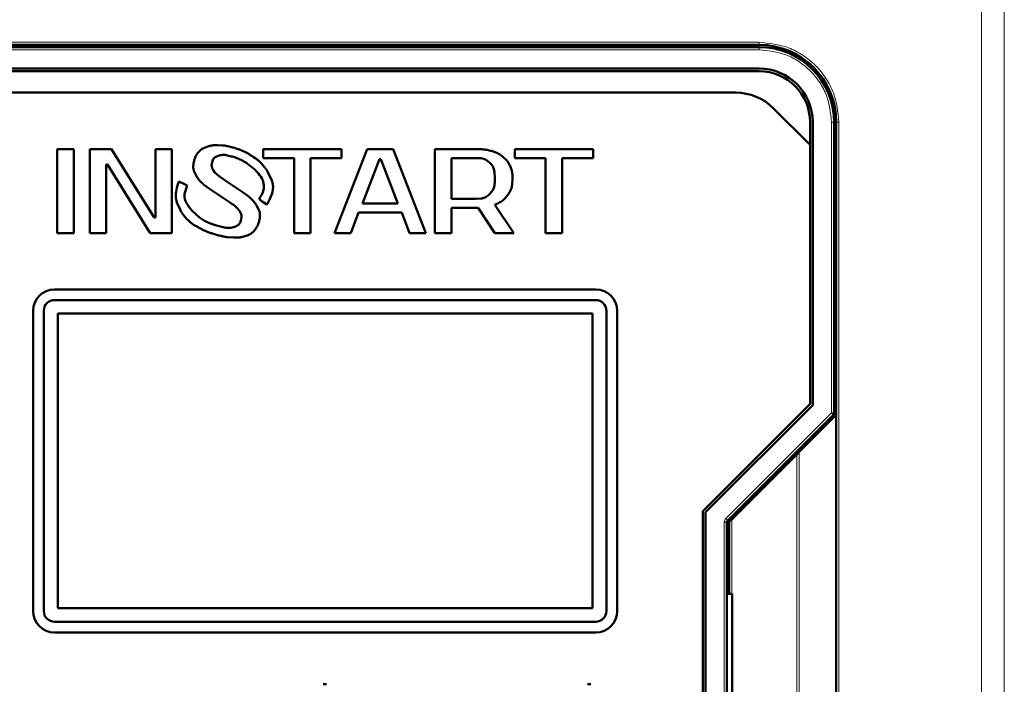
# Model space of a CAD drawing. Header units: millimetres. Extents: x 0 to 594, y 0 to 420.
# Tile 8 of 13: x 125 to 162, y 250 to 275. Entities that reach past the tile are written whole.
import ezdxf

# ---------------------------------------------------------------- set-up
doc = ezdxf.new("R2010")
doc.units = ezdxf.units.MM

msp = doc.modelspace()

# ---------------------------------------------------------------- linework, layer by layer
at = {"color": 9, "linetype": 'Continuous', "lineweight": 18}
for p, q in [((161.002, 198.882), (161.002, 280.888)), ((161.851, 198.882), (161.851, 280.888)), ((120.299, 273.885), (152.699, 273.885)), ((152.699, 273.885), (152.699, 273.785)), ((152.699, 273.605), (120.299, 273.605)), ((152.699, 273.605), (152.699, 273.705)), ((155.399, 260.06), (155.399, 270.905)), ((155.399, 270.905), (155.499, 270.905)), ((155.679, 270.905), (155.579, 270.905)), ((155.679, 270.905), (155.679, 229.705)), ((151.458, 256.118), (155.399, 260.06)), ((155.399, 260.06), (155.499, 260.06)), ((155.47, 259.989), (155.399, 260.06)), ((154.103, 242.101), (154.103, 258.509)), ((154.199, 242.005), (154.199, 258.605)), ((151.399, 244.633), (151.399, 255.977)), ((151.399, 255.977), (151.499, 255.977)), ((151.458, 256.118), (151.529, 256.047)), ((151.679, 253.305), (151.679, 256.085))]:
    msp.add_line(p, q, dxfattribs=at)
at = {"color": 7, "linetype": 'Continuous', "lineweight": 50}
for p, q in [((120.299, 273.785), (152.699, 273.785)), ((152.699, 273.705), (120.299, 273.705)), ((125.499, 273.785), (125.499, 273.705)), ((127.499, 273.785), (127.499, 273.705)), ((128.099, 273.785), (128.099, 273.705)), ((144.899, 273.705), (144.899, 273.785)), ((145.499, 273.785), (145.499, 273.705)), ((147.499, 273.785), (147.499, 273.705)), ((148.099, 273.785), (148.099, 273.705)), ((120.299, 272.905), (152.699, 272.905)), ((152.699, 272.805), (120.299, 272.805)), ((121.176, 272.005), (151.822, 272.005)), ((153.236, 271.419), (154.599, 270.057)), ((154.599, 270.057), (154.599, 270.905)), ((154.699, 270.905), (154.699, 260.35)), ((155.499, 260.06), (155.499, 270.905)), ((155.579, 270.905), (155.579, 259.985)), ((126.499, 269.902), (126.499, 266.768)), ((127.117, 269.902), (126.499, 269.902)), ((127.117, 266.768), (127.117, 269.902)), ((127.713, 269.902), (127.713, 266.768)), ((128.523, 269.902), (127.713, 269.902)), ((130.12, 267.35), (128.523, 269.902)), ((130.163, 269.902), (130.163, 267.35)), ((130.78, 269.902), (130.163, 269.902)), ((130.78, 266.768), (130.78, 269.902)), ((131.845, 269.854), (131.766, 269.773)), ((132.184, 270.015), (132.057, 269.974)), ((132.668, 270.038), (132.493, 270.046)), ((133.213, 269.912), (133.08, 269.952)), ((133.597, 269.742), (133.472, 269.804)), ((134.188, 269.902), (134.188, 269.566)), ((137.107, 269.902), (134.188, 269.902)), ((138.065, 269.902), (136.851, 266.768)), ((137.107, 269.566), (137.107, 269.902)), ((139.045, 269.902), (138.065, 269.902)), ((140.259, 266.768), (139.045, 269.902)), ((142.133, 269.902), (140.599, 269.902)), ((140.599, 269.902), (140.599, 266.768)), ((142.868, 269.773), (142.706, 269.828)), ((146.499, 269.902), (143.581, 269.902)), ((143.581, 269.902), (143.581, 269.566)), ((146.499, 269.566), (146.499, 269.902)), ((154.599, 260.391), (154.599, 270.057)), ((131.648, 269.588), (131.615, 269.484)), ((132.268, 269.353), (132.281, 269.413)), ((132.395, 269.592), (132.505, 269.646)), ((132.802, 269.673), (132.997, 269.628)), ((133.402, 269.476), (133.572, 269.374)), ((133.83, 269.597), (133.829, 269.597)), ((133.832, 269.598), (133.83, 269.597)), ((133.886, 269.564), (133.832, 269.598)), ((134.188, 269.566), (135.339, 269.566)), ((135.339, 269.566), (135.339, 266.768)), ((135.956, 266.768), (135.956, 269.566)), ((135.956, 269.566), (137.107, 269.566)), ((137.894, 267.865), (138.533, 269.521)), ((138.533, 269.521), (138.576, 269.521)), ((138.576, 269.521), (139.215, 267.865)), ((141.217, 269.566), (142.133, 269.566)), ((141.217, 268.044), (141.217, 269.566)), ((142.518, 269.489), (142.653, 269.38)), ((143.244, 269.514), (143.134, 269.613)), ((143.581, 269.566), (144.731, 269.566)), ((144.731, 269.566), (144.731, 266.768)), ((145.349, 266.768), (145.349, 269.566)), ((145.349, 269.566), (146.499, 269.566)), ((128.331, 269.32), (128.374, 269.32)), ((128.331, 266.768), (128.331, 269.32)), ((128.374, 269.32), (129.971, 266.768)), ((131.603, 269.092), (131.682, 268.916)), ((132.28, 269.196), (132.269, 269.247)), ((132.373, 269.042), (132.334, 269.094)), ((134.35, 269.06), (134.352, 269.061)), ((134.505, 268.728), (134.35, 269.06)), ((142.821, 269.048), (142.836, 268.805)), ((143.457, 269.128), (143.403, 269.268)), ((131.228, 268.601), (131.041, 268.687)), ((132.555, 268.88), (132.485, 268.935)), ((133.446, 268.274), (132.734, 268.752)), ((143.482, 268.576), (143.496, 268.805)), ((131.356, 268.535), (131.228, 268.601)), ((131.254, 268.229), (131.356, 268.535)), ((131.964, 268.581), (132.182, 268.421)), ((132.182, 268.421), (132.898, 267.941)), ((142.76, 268.371), (142.653, 268.23)), ((133.659, 268.117), (133.446, 268.274)), ((134.035, 268.025), (134.154, 267.943)), ((134.154, 267.943), (134.329, 267.833)), ((142.133, 268.044), (141.217, 268.044)), ((142.345, 268.06), (142.133, 268.044)), ((143.2, 268.046), (143.326, 268.201)), ((130.97, 267.906), (131.098, 267.618)), ((131.098, 267.618), (131.094, 267.615)), ((131.816, 267.345), (131.535, 267.599)), ((133.215, 267.695), (133.302, 267.591)), ((134.038, 267.6), (133.95, 267.779)), ((139.215, 267.865), (137.894, 267.865)), ((141.217, 267.709), (142.21, 267.709)), ((141.217, 266.768), (141.217, 267.709)), ((142.21, 267.709), (142.836, 266.768)), ((143.539, 266.768), (142.836, 267.825)), ((155.499, 267.905), (155.579, 267.905)), ((130.163, 267.35), (130.12, 267.35)), ((133.383, 267.384), (133.368, 267.276)), ((137.464, 266.768), (137.745, 267.529)), ((137.745, 267.529), (139.364, 267.529)), ((139.364, 267.529), (139.645, 266.768)), ((155.579, 267.305), (155.499, 267.305)), ((131.686, 267.023), (131.991, 266.867)), ((132.75, 266.974), (132.49, 267.036)), ((133.233, 267.052), (133.11, 266.992)), ((133.786, 266.789), (133.87, 266.877)), ((126.499, 266.768), (127.117, 266.768)), ((127.713, 266.768), (128.331, 266.768)), ((129.971, 266.768), (130.78, 266.768)), ((132.264, 266.756), (132.408, 266.712)), ((132.88, 266.61), (133.078, 266.598)), ((133.419, 266.623), (133.558, 266.664)), ((135.339, 266.768), (135.956, 266.768)), ((136.851, 266.768), (137.464, 266.768)), ((139.645, 266.768), (140.259, 266.768)), ((140.599, 266.768), (141.217, 266.768)), ((142.836, 266.768), (143.539, 266.768)), ((144.731, 266.768), (145.349, 266.768)), ((155.579, 265.305), (155.499, 265.305)), ((146.599, 264.665), (126.399, 264.665)), ((155.579, 264.705), (155.499, 264.705)), ((126.399, 264.265), (146.599, 264.265)), ((125.599, 263.865), (125.599, 252.665)), ((125.999, 252.665), (125.999, 263.865)), ((146.479, 263.765), (126.519, 263.765)), ((126.519, 263.765), (126.519, 252.765)), ((146.479, 252.765), (146.479, 263.765)), ((146.999, 263.865), (146.999, 252.665)), ((147.399, 252.665), (147.399, 263.865)), ((150.599, 256.391), (154.599, 260.391)), ((154.699, 260.35), (150.699, 256.35)), ((151.529, 256.047), (155.47, 259.989)), ((154.199, 258.605), (155.579, 259.985)), ((155.579, 259.985), (155.579, 240.625)), ((154.103, 258.509), (151.679, 256.085)), ((150.599, 244.219), (150.599, 256.391)), ((150.699, 256.35), (150.699, 244.261)), ((151.499, 244.633), (151.499, 255.977)), ((151.579, 255.985), (151.579, 253.305)), ((151.499, 253.905), (151.579, 253.905)), ((151.699, 253.305), (151.499, 253.305)), ((151.699, 247.305), (151.699, 253.305)), ((126.519, 252.765), (146.479, 252.765)), ((146.599, 252.265), (126.399, 252.265)), ((126.399, 251.865), (146.599, 251.865)), ((136.553, 249.931), (136.425, 249.931)), ((146.422, 249.931), (146.294, 249.931))]:
    msp.add_line(p, q, dxfattribs=at)
for centre, radius, start, end in [((152.699, 270.905), 2.88, 0, 90), ((152.699, 270.905), 2.8, 0, 90), ((152.699, 270.905), 2, 0, 90), ((152.699, 270.905), 1.9, 0, 90), ((151.822, 270.005), 2, 45, 90), ((126.399, 263.865), 0.8, 90, 180), ((146.599, 263.865), 0.8, 0, 90), ((126.399, 263.865), 0.4, 90, 180), ((146.599, 263.865), 0.4, 0, 90), ((155.399, 260.06), 0.1, 315, 0), ((151.599, 255.977), 0.1, 135, 180), ((126.399, 252.665), 0.8, 180, 270), ((126.399, 252.665), 0.4, 180, 270), ((146.599, 252.665), 0.8, 270, 0), ((146.599, 252.665), 0.4, 270, 0)]:
    msp.add_arc(centre, radius, start, end, dxfattribs=at)
at = {"color": 9, "linetype": 'Continuous', "lineweight": 18}
for points in [[(152.699, 273.885), (153.074, 273.845), (153.651, 273.784), (154.345, 273.412), (154.822, 273.028), (155.207, 272.55), (155.578, 271.857), (155.639, 271.28), (155.679, 270.905)], [(155.399, 270.905), (155.363, 271.245), (155.308, 271.767), (154.971, 272.396), (154.623, 272.828), (154.19, 273.177), (153.561, 273.514), (153.039, 273.569), (152.699, 273.605)]]:
    msp.add_open_spline(points, degree=3, knots=[0, 0, 0, 0, 0.239457, 0.368361, 0.5, 0.631639, 0.760543, 1, 1, 1, 1], dxfattribs=at)
at = {"color": 7, "linetype": 'Continuous', "lineweight": 50}
for points, knots in [([(131.766, 269.773), (131.749, 269.752), (131.717, 269.714), (131.676, 269.653), (131.657, 269.61), (131.648, 269.588)], [0, 0, 0, 0, 0.3631459, 0.6785741, 1, 1, 1, 1]), ([(132.057, 269.974), (132.033, 269.963), (131.983, 269.943), (131.91, 269.906), (131.867, 269.872), (131.845, 269.854)], [0, 0, 0, 0, 0.327175, 0.660089, 1, 1, 1, 1]), ([(132.493, 270.046), (132.466, 270.045), (132.413, 270.045), (132.334, 270.041), (132.258, 270.033), (132.209, 270.021), (132.184, 270.015)], [0, 0, 0, 0, 0.257527, 0.515096, 0.756531, 1, 1, 1, 1]), ([(133.08, 269.952), (133.054, 269.959), (132.974, 269.982), (132.865, 270.008), (132.754, 270.029), (132.697, 270.035), (132.668, 270.038)], [0, 0, 0, 0, 0.190196, 0.593736, 0.796504, 1, 1, 1, 1]), ([(133.472, 269.804), (133.448, 269.816), (133.4, 269.839), (133.332, 269.868), (133.27, 269.892), (133.232, 269.905), (133.213, 269.912)], [0, 0, 0, 0, 0.285416, 0.570856, 0.785274, 1, 1, 1, 1]), ([(142.706, 269.828), (142.68, 269.835), (142.603, 269.856), (142.469, 269.881), (142.303, 269.899), (142.19, 269.901), (142.133, 269.902)], [0, 0, 0, 0, 0.138078, 0.414432, 0.706396, 1, 1, 1, 1]), ([(143.134, 269.613), (143.113, 269.63), (143.071, 269.663), (143.006, 269.707), (142.939, 269.744), (142.892, 269.764), (142.868, 269.773)], [0, 0, 0, 0, 0.256997, 0.514093, 0.755932, 1, 1, 1, 1]), ([(131.615, 269.484), (131.609, 269.458), (131.592, 269.388), (131.574, 269.27), (131.581, 269.163), (131.599, 269.105), (131.603, 269.092)], [0, 0, 0, 0, 0.201151, 0.545743, 0.892876, 1, 1, 1, 1]), ([(132.281, 269.413), (132.288, 269.438), (132.303, 269.49), (132.341, 269.554), (132.38, 269.581), (132.395, 269.592)], [0, 0, 0, 0, 0.367246, 0.738269, 1, 1, 1, 1]), ([(132.505, 269.646), (132.531, 269.654), (132.581, 269.672), (132.658, 269.684), (132.732, 269.684), (132.778, 269.677), (132.802, 269.673)], [0, 0, 0, 0, 0.265723, 0.531644, 0.763776, 1, 1, 1, 1]), ([(132.997, 269.628), (133.023, 269.621), (133.105, 269.597), (133.214, 269.561), (133.323, 269.517), (133.375, 269.489), (133.402, 269.476)], [0, 0, 0, 0, 0.184609, 0.590315, 0.794694, 1, 1, 1, 1]), ([(133.829, 269.597), (133.807, 269.613), (133.764, 269.643), (133.703, 269.682), (133.647, 269.715), (133.614, 269.733), (133.597, 269.742)], [0, 0, 0, 0, 0.291963, 0.584536, 0.792137, 1, 1, 1, 1]), ([(134.237, 269.224), (134.221, 269.245), (134.171, 269.308), (134.09, 269.398), (133.991, 269.494), (133.921, 269.541), (133.886, 269.564)], [0, 0, 0, 0, 0.162764, 0.488473, 0.742304, 1, 1, 1, 1]), ([(142.133, 269.566), (142.16, 269.566), (142.238, 269.565), (142.342, 269.556), (142.446, 269.529), (142.494, 269.502), (142.518, 269.489)], [0, 0, 0, 0, 0.20109, 0.588729, 0.790872, 1, 1, 1, 1]), ([(143.403, 269.268), (143.391, 269.293), (143.368, 269.341), (143.331, 269.407), (143.29, 269.465), (143.259, 269.498), (143.244, 269.514)], [0, 0, 0, 0, 0.272354, 0.544847, 0.771067, 1, 1, 1, 1]), ([(132.269, 269.247), (132.267, 269.26), (132.264, 269.284), (132.263, 269.32), (132.266, 269.342), (132.268, 269.353)], [0, 0, 0, 0, 0.373096, 0.684236, 1, 1, 1, 1]), ([(132.334, 269.094), (132.326, 269.105), (132.312, 269.127), (132.293, 269.16), (132.284, 269.184), (132.28, 269.196)], [0, 0, 0, 0, 0.344928, 0.669748, 1, 1, 1, 1]), ([(132.485, 268.935), (132.465, 268.953), (132.435, 268.978), (132.397, 269.013), (132.381, 269.032), (132.373, 269.042)], [0, 0, 0, 0, 0.515789, 0.757333, 1, 1, 1, 1]), ([(133.572, 269.374), (133.593, 269.358), (133.702, 269.281), (133.854, 269.156), (134.034, 268.968), (134.15, 268.808), (134.187, 268.683), (134.198, 268.646)], [0, 0, 0, 0, 0.081756, 0.409296, 0.601776, 0.879808, 1, 1, 1, 1]), ([(134.279, 269.17), (134.275, 269.176), (134.267, 269.186), (134.253, 269.204), (134.243, 269.217), (134.237, 269.224)], [0, 0, 0, 0, 0.292563, 0.585125, 1, 1, 1, 1]), ([(134.352, 269.061), (134.345, 269.072), (134.331, 269.095), (134.308, 269.132), (134.29, 269.157), (134.279, 269.17)], [0, 0, 0, 0, 0.304501, 0.609027, 1, 1, 1, 1]), ([(142.653, 269.38), (142.671, 269.361), (142.726, 269.302), (142.795, 269.192), (142.813, 269.093), (142.821, 269.048)], [0, 0, 0, 0, 0.211071, 0.637362, 1, 1, 1, 1]), ([(143.496, 268.805), (143.496, 268.832), (143.495, 268.899), (143.489, 269.008), (143.468, 269.088), (143.457, 269.128)], [0, 0, 0, 0, 0.245158, 0.619289, 1, 1, 1, 1]), ([(131.041, 268.687), (131.032, 268.662), (130.988, 268.536), (130.938, 268.355), (130.913, 268.114), (130.949, 267.984), (130.97, 267.906)], [0, 0, 0, 0, 0.099976, 0.500905, 0.701483, 1, 1, 1, 1]), ([(131.682, 268.916), (131.696, 268.893), (131.739, 268.819), (131.826, 268.7), (131.917, 268.621), (131.964, 268.581)], [0, 0, 0, 0, 0.181931, 0.584871, 1, 1, 1, 1]), ([(132.734, 268.752), (132.712, 268.767), (132.671, 268.795), (132.611, 268.837), (132.574, 268.866), (132.555, 268.88)], [0, 0, 0, 0, 0.364174, 0.681993, 1, 1, 1, 1]), ([(134.329, 267.833), (134.342, 267.856), (134.381, 267.926), (134.471, 268.105), (134.552, 268.322), (134.56, 268.561), (134.524, 268.671), (134.505, 268.728)], [0, 0, 0, 0, 0.084631, 0.253957, 0.635557, 0.811264, 1, 1, 1, 1]), ([(142.836, 268.805), (142.836, 268.779), (142.835, 268.698), (142.827, 268.565), (142.8, 268.444), (142.767, 268.384), (142.76, 268.371)], [0, 0, 0, 0, 0.179524, 0.538938, 0.900842, 1, 1, 1, 1]), ([(134.198, 268.646), (134.206, 268.595), (134.221, 268.493), (134.186, 268.272), (134.097, 268.126), (134.035, 268.025)], [0, 0, 0, 0, 0.231928, 0.468163, 1, 1, 1, 1]), ([(143.326, 268.201), (143.341, 268.223), (143.383, 268.285), (143.432, 268.379), (143.468, 268.484), (143.477, 268.545), (143.482, 268.576)], [0, 0, 0, 0, 0.194952, 0.547581, 0.771599, 1, 1, 1, 1]), ([(131.428, 267.729), (131.412, 267.75), (131.366, 267.816), (131.299, 267.932), (131.245, 268.08), (131.251, 268.181), (131.254, 268.229)], [0, 0, 0, 0, 0.147433, 0.442841, 0.740029, 1, 1, 1, 1]), ([(132.898, 267.941), (132.92, 267.926), (132.986, 267.881), (133.073, 267.819), (133.158, 267.753), (133.196, 267.715), (133.215, 267.695)], [0, 0, 0, 0, 0.198972, 0.597924, 0.798414, 1, 1, 1, 1]), ([(133.95, 267.779), (133.936, 267.802), (133.893, 267.87), (133.824, 267.961), (133.739, 268.05), (133.686, 268.095), (133.659, 268.117)], [0, 0, 0, 0, 0.1783758, 0.5356337, 0.7667767, 1, 1, 1, 1]), ([(142.653, 268.23), (142.634, 268.211), (142.576, 268.155), (142.474, 268.086), (142.383, 268.067), (142.345, 268.06)], [0, 0, 0, 0, 0.2235408, 0.6749322, 1, 1, 1, 1]), ([(142.836, 267.825), (142.86, 267.835), (142.938, 267.867), (143.04, 267.918), (143.136, 267.984), (143.179, 268.025), (143.2, 268.046)], [0, 0, 0, 0, 0.186242, 0.585958, 0.791213, 1, 1, 1, 1]), ([(131.094, 267.615), (131.101, 267.603), (131.113, 267.583), (131.132, 267.555), (131.143, 267.539), (131.149, 267.531)], [0, 0, 0, 0, 0.398915, 0.699314, 1, 1, 1, 1]), ([(131.462, 267.684), (131.457, 267.689), (131.45, 267.699), (131.438, 267.714), (131.431, 267.724), (131.428, 267.729)], [0, 0, 0, 0, 0.357004, 0.67849, 1, 1, 1, 1]), ([(131.535, 267.599), (131.526, 267.608), (131.509, 267.627), (131.484, 267.656), (131.469, 267.674), (131.462, 267.684)], [0, 0, 0, 0, 0.355597, 0.677633, 1, 1, 1, 1]), ([(133.302, 267.591), (133.317, 267.569), (133.342, 267.532), (133.373, 267.469), (133.384, 267.421), (133.383, 267.39), (133.383, 267.384)], [0, 0, 0, 0, 0.3546996, 0.5860734, 0.9306106, 1, 1, 1, 1]), ([(134.033, 267.205), (134.039, 267.231), (134.055, 267.298), (134.072, 267.41), (134.066, 267.519), (134.045, 267.58), (134.038, 267.6)], [0, 0, 0, 0, 0.199369, 0.520221, 0.843107, 1, 1, 1, 1]), ([(131.149, 267.531), (131.153, 267.525), (131.16, 267.516), (131.17, 267.502), (131.176, 267.493), (131.18, 267.489)], [0, 0, 0, 0, 0.387215, 0.6936, 1, 1, 1, 1]), ([(131.18, 267.489), (131.195, 267.468), (131.274, 267.359), (131.396, 267.221), (131.558, 267.096), (131.643, 267.047), (131.686, 267.023)], [0, 0, 0, 0, 0.1151593, 0.5775999, 0.7873978, 1, 1, 1, 1]), ([(132.49, 267.036), (132.465, 267.044), (132.337, 267.081), (132.156, 267.144), (131.957, 267.244), (131.863, 267.311), (131.816, 267.345)], [0, 0, 0, 0, 0.10718, 0.53655, 0.766669, 1, 1, 1, 1]), ([(133.368, 267.276), (133.36, 267.25), (133.344, 267.191), (133.306, 267.107), (133.255, 267.069), (133.233, 267.052)], [0, 0, 0, 0, 0.298918, 0.688431, 1, 1, 1, 1]), ([(133.87, 266.877), (133.886, 266.899), (133.931, 266.957), (133.991, 267.066), (134.019, 267.158), (134.033, 267.205)], [0, 0, 0, 0, 0.21757, 0.603056, 1, 1, 1, 1]), ([(131.991, 266.867), (132.015, 266.855), (132.063, 266.833), (132.133, 266.803), (132.2, 266.777), (132.243, 266.763), (132.264, 266.756)], [0, 0, 0, 0, 0.271118, 0.542254, 0.770965, 1, 1, 1, 1]), ([(133.11, 266.992), (133.084, 266.984), (133.007, 266.959), (132.884, 266.951), (132.79, 266.967), (132.75, 266.974)], [0, 0, 0, 0, 0.219746, 0.663137, 1, 1, 1, 1]), ([(132.408, 266.712), (132.434, 266.705), (132.511, 266.683), (132.627, 266.654), (132.759, 266.625), (132.84, 266.615), (132.88, 266.61)], [0, 0, 0, 0, 0.165315, 0.495981, 0.747504, 1, 1, 1, 1]), ([(133.078, 266.598), (133.104, 266.597), (133.175, 266.596), (133.267, 266.599), (133.354, 266.608), (133.398, 266.618), (133.419, 266.623)], [0, 0, 0, 0, 0.232977, 0.614177, 0.8065, 1, 1, 1, 1]), ([(133.558, 266.664), (133.583, 266.673), (133.633, 266.692), (133.696, 266.723), (133.748, 266.755), (133.773, 266.778), (133.786, 266.789)], [0, 0, 0, 0, 0.305292, 0.610849, 0.80416, 1, 1, 1, 1]), ([(154.199, 258.605), (154.196, 258.601), (154.187, 258.593), (154.165, 258.571), (154.137, 258.542), (154.116, 258.521), (154.103, 258.509)], [0, 0, 0, 0, 0.207162, 0.456154, 0.678073, 1, 1, 1, 1]), ([(151.679, 256.085), (151.664, 256.07), (151.639, 256.046), (151.612, 256.017), (151.596, 256.001), (151.586, 255.992), (151.58, 255.986), (151.58, 255.985), (151.579, 255.985)], [0, 0, 0, 0, 0.329696, 0.553572, 0.680174, 0.795125, 0.900743, 1, 1, 1, 1])]:
    msp.add_open_spline(points, degree=3, knots=knots, dxfattribs=at)
at = {"color": 9, "linetype": 'Continuous', "lineweight": 18}
msp.add_open_spline([(151.399, 255.977), (151.402, 256.003), (151.407, 256.056), (151.441, 256.098), (151.458, 256.118)], degree=3, dxfattribs=at)

doc.saveas('drawing.dxf')
